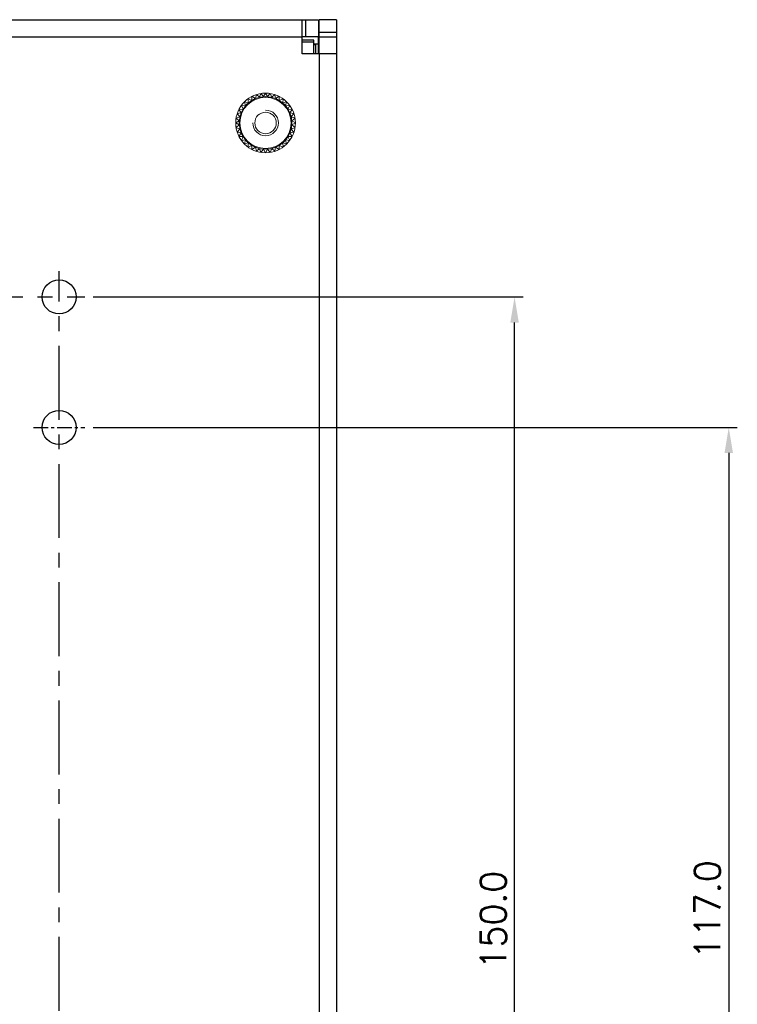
# Model space of a CAD drawing. Extents: x 369 to 888, y 1546 to 1801.
# Tile 18 of 18: x 804 to 888, y 1686 to 1801. Entities that reach past the tile are written whole.
import ezdxf

# ---------------------------------------------------------------- set-up
doc = ezdxf.new("R2010")
doc.units = 0
doc.header["$LTSCALE"] = 23.1
doc.header["$MEASUREMENT"] = 0
doc.linetypes.add('CENTER', pattern=[0.6, 0.375, -0.075, 0.075, -0.075])
doc.layers.get('0').update_dxf_attribs({"linetype": 'CONTINUOUS'})
doc.layers.get('Defpoints').update_dxf_attribs({"linetype": 'CONTINUOUS'})
for name, color, linetype in [('00_COMPONENTS', 7, 'CONTINUOUS'), ('02___PRT_ALL_AXES', 7, 'CONTINUOUS'), ('3', 3, 'CONTINUOUS'), ('CENTER', 130, 'CENTER'), ('DIM', 2, 'CONTINUOUS'), ('LB_O', 40, 'CONTINUOUS')]:
    doc.layers.add(name, color=color, linetype=linetype)
doc.layers.add('Dimension', color=2, linetype='CONTINUOUS', lineweight=9)
doc.styles.add('SIMPLEX', font='SIMPLEX.shx')
doc.dimstyles.new('STANDARD$0', dxfattribs={"dimtxt": 3, "dimasz": 3, "dimexe": 1, "dimexo": 1, "dimgap": 1, "dimtad": 1, "dimdec": 1, "dimzin": 0, "dimdsep": 46, "dimtxsty": 'STANDARD', "dimcen": -0.5, "dimclrd": 2, "dimclre": 2, "dimclrt": 2, "dimadec": 0, "dimazin": 0, "dimtfac": 1, "dimtdec": 1, "dimtmove": 0, "dimatfit": 3, "dimfxl": 1, "dimtolj": 1, "dimtzin": 0, "dimarcsym": 0})

# ---------------------------------------------------------------- blocks, each defined once
blk = doc.blocks.new('*D46')
at = {"layer": 'Defpoints', "color": 0}
for p in [(811.76, 1768.82), (862.15, 1768.82), (811.76, 1618.82)]:
    blk.add_point(p, dxfattribs=at)
at = {"layer": 'Dimension', "lineweight": -2}
for p, q in [((812.76, 1768.82), (863.15, 1768.82)), ((862.15, 1621.82), (862.15, 1765.82)), ((812.76, 1618.82), (863.15, 1618.82))]:
    blk.add_line(p, q, dxfattribs=at)
at = {"layer": 'Dimension'}
for points in [[(861.65, 1765.82), (862.65, 1765.82), (862.15, 1768.82)], [(861.65, 1621.82), (862.65, 1621.82), (862.15, 1618.82)]]:
    blk.add_solid(points, dxfattribs=at)
at = {"layer": 'Dimension', "insert": (859.65, 1695.75), "char_height": 3, "attachment_point": 5, "rotation": 90, "style": 'SIMPLEX'}
blk.add_mtext('\\A1;150.0', dxfattribs=at)
blk = doc.blocks.new('*D40')
at = {"layer": 'Defpoints', "color": 0}
for p in [(811.76, 1753.52), (811.76, 1636.52), (887.26, 1636.52)]:
    blk.add_point(p, dxfattribs=at)
at = {"layer": 'Dimension', "lineweight": -2}
for p, q in [((812.76, 1753.52), (888.26, 1753.52)), ((887.26, 1750.52), (887.26, 1639.52)), ((812.76, 1636.52), (888.26, 1636.52))]:
    blk.add_line(p, q, dxfattribs=at)
at = {"layer": 'Dimension'}
for points in [[(886.76, 1750.52), (887.76, 1750.52), (887.26, 1753.52)], [(886.76, 1639.52), (887.76, 1639.52), (887.26, 1636.52)]]:
    blk.add_solid(points, dxfattribs=at)
at = {"layer": 'Dimension', "insert": (884.76, 1696.98), "char_height": 3, "attachment_point": 5, "rotation": 90, "style": 'SIMPLEX'}
blk.add_mtext('\\A1;117.0', dxfattribs=at)

msp = doc.modelspace()

# ---------------------------------------------------------------- linework, layer by layer
at = {"color": 2, "linetype": 'Continuous'}
for p, q in [((728.36, 1801.32), (839.16, 1801.32)), ((837.26, 1797.32), (837.26, 1801.32)), ((837.66, 1801.32), (837.66, 1799.32)), ((839.16, 1801.32), (839.16, 1799.32)), ((839.26, 1797.32), (839.26, 1801.32)), ((841.26, 1801.32), (839.26, 1801.32)), ((841.26, 1801.32), (841.26, 1586.32)), ((841.26, 1799.82), (839.26, 1799.82)), ((730.26, 1799.32), (837.26, 1799.32)), ((839.16, 1799.32), (837.26, 1799.32)), ((839.16, 1797.32), (839.16, 1799.32)), ((839.26, 1799.32), (841.26, 1799.32)), ((839.16, 1798.45), (838.61, 1798.45)), ((841.26, 1797.32), (837.26, 1797.32)), ((839.26, 1797.32), (839.26, 1586.32))]:
    msp.add_line(p, q, dxfattribs=at)
at = {"layer": '00_COMPONENTS', "color": 2, "linetype": 'Continuous'}
for p, q in [((838.61, 1798.92), (837.26, 1798.92)), ((838.61, 1798.67), (837.26, 1798.67)), ((838.61, 1797.32), (838.61, 1798.92)), ((838.61, 1798.42), (838.86, 1798.42)), ((838.86, 1797.32), (838.86, 1798.42))]:
    msp.add_line(p, q, dxfattribs=at)
at = {"layer": '02___PRT_ALL_AXES', "color": 2, "linetype": 'Continuous'}
for centre in [(808.76, 1768.82), (808.76, 1753.52)]:
    msp.add_circle(centre, 2, dxfattribs=at)
at = {"layer": '3', "color": 2, "lineweight": 0}
for p, q in [((830.48, 1791.7), (830.95, 1791.57)), ((830.48, 1791.7), (830.61, 1791.23)), ((830.9, 1792.06), (831.34, 1791.86)), ((830.9, 1792.06), (830.95, 1791.57)), ((831.37, 1792.34), (831.34, 1791.86)), ((831.37, 1792.34), (831.78, 1792.08)), ((831.88, 1792.55), (831.78, 1792.08)), ((831.88, 1792.55), (832.24, 1792.23)), ((832.41, 1792.68), (832.24, 1792.23)), ((832.41, 1792.68), (832.72, 1792.3)), ((832.96, 1792.72), (832.72, 1792.3)), ((832.96, 1792.72), (833.2, 1792.3)), ((833.51, 1792.68), (833.2, 1792.3)), ((833.51, 1792.68), (833.68, 1792.23)), ((834.04, 1792.55), (833.68, 1792.23)), ((834.04, 1792.55), (834.14, 1792.08)), ((834.55, 1792.34), (834.14, 1792.08)), ((834.55, 1792.34), (834.57, 1791.86)), ((835.02, 1792.06), (834.57, 1791.86)), ((835.02, 1792.06), (834.97, 1791.57)), ((835.43, 1791.7), (834.97, 1791.57)), ((835.43, 1791.7), (835.31, 1791.23)), ((829.84, 1790.81), (830.32, 1790.84)), ((829.84, 1790.81), (830.1, 1790.41)), ((830.13, 1791.28), (830.61, 1791.23)), ((830.13, 1791.28), (830.32, 1790.84)), ((835.79, 1791.28), (835.31, 1791.23)), ((835.79, 1791.28), (835.59, 1790.84)), ((836.08, 1790.81), (835.59, 1790.84)), ((836.08, 1790.81), (835.81, 1790.41)), ((829.46, 1789.22), (829.88, 1789.47)), ((829.5, 1789.77), (829.95, 1789.95)), ((829.5, 1789.77), (829.88, 1789.47)), ((829.63, 1790.31), (830.1, 1790.41)), ((829.63, 1790.31), (829.95, 1789.95)), ((836.29, 1790.31), (835.81, 1790.41)), ((836.29, 1790.31), (835.95, 1789.93)), ((836.42, 1789.77), (835.95, 1789.95)), ((836.42, 1789.77), (836.04, 1789.47)), ((836.46, 1789.22), (836.04, 1789.47)), ((829.46, 1789.22), (829.88, 1788.98)), ((829.5, 1788.68), (829.88, 1788.98)), ((829.5, 1788.68), (829.95, 1788.5)), ((829.63, 1788.14), (829.95, 1788.5)), ((836.42, 1788.68), (835.96, 1788.5)), ((836.29, 1788.14), (835.96, 1788.5)), ((836.46, 1789.22), (836.04, 1788.98)), ((836.42, 1788.68), (836.04, 1788.98)), ((829.63, 1788.14), (830.1, 1788.04)), ((829.84, 1787.64), (830.1, 1788.04)), ((829.84, 1787.64), (830.32, 1787.61)), ((830.13, 1787.17), (830.32, 1787.61)), ((830.13, 1787.17), (830.61, 1787.22)), ((830.48, 1786.75), (830.61, 1787.22)), ((835.43, 1786.75), (835.31, 1787.22)), ((835.79, 1787.17), (835.31, 1787.22)), ((836.08, 1787.64), (835.59, 1787.61)), ((835.79, 1787.17), (835.59, 1787.61)), ((836.29, 1788.14), (835.81, 1788.04)), ((836.08, 1787.64), (835.81, 1788.04)), ((830.48, 1786.75), (830.95, 1786.87)), ((830.9, 1786.39), (830.95, 1786.87)), ((830.9, 1786.39), (831.34, 1786.59)), ((831.37, 1786.11), (831.34, 1786.59)), ((831.37, 1786.11), (831.78, 1786.37)), ((831.88, 1785.9), (831.78, 1786.37)), ((831.88, 1785.9), (832.24, 1786.22)), ((832.41, 1785.77), (832.24, 1786.22)), ((832.41, 1785.77), (832.72, 1786.14)), ((832.96, 1785.72), (832.72, 1786.14)), ((832.96, 1785.72), (833.2, 1786.14)), ((833.51, 1785.77), (833.2, 1786.14)), ((833.51, 1785.77), (833.68, 1786.22)), ((834.04, 1785.9), (833.68, 1786.22)), ((834.04, 1785.9), (834.14, 1786.37)), ((834.55, 1786.11), (834.14, 1786.37)), ((834.55, 1786.11), (834.57, 1786.59)), ((835.02, 1786.39), (834.57, 1786.59)), ((835.02, 1786.39), (834.97, 1786.87)), ((835.43, 1786.75), (834.97, 1786.87))]:
    msp.add_line(p, q, dxfattribs=at)
for radius in [3.09, 3]:
    msp.add_circle((832.96, 1789.22), radius, dxfattribs=at)
at = {"layer": 'CENTER', "color": 2}
for p, q in [((808.76, 1615.82), (808.76, 1771.82)), ((754.26, 1768.82), (811.76, 1768.82))]:
    msp.add_line(p, q, dxfattribs=at)
at = {"layer": 'CENTER', "color": 2, "ltscale": 0.2}
msp.add_line((805.76, 1753.52), (811.76, 1753.52), dxfattribs=at)
at = {"layer": 'DIM', "color": 2, "lineweight": 0}
msp.add_circle((832.96, 1789.22), 1.26, dxfattribs=at)
msp.add_arc((832.96, 1789.22), 1.5, 180, 90, dxfattribs=at)
at = {"layer": 'LB_O', "color": 2, "lineweight": 0}
msp.add_circle((832.96, 1789.22), 3.5, dxfattribs=at)

# ---------------------------------------------------------------- dimensions: what is measured, and where the dimension line sits
at = {"layer": 'Dimension', "color": 2}
for base, p1, p2, picture, middle in [((862.15, 1768.82), (811.76, 1618.82), (811.76, 1768.82), '*D46', (862.15, 1695.75)), ((887.26, 1636.52), (811.76, 1753.52), (811.76, 1636.52), '*D40', (887.26, 1696.98))]:
    dim = msp.add_linear_dim(base=base, p1=p1, p2=p2, angle=90, dimstyle='STANDARD$0', override={"dimtad": 3, "dimtxsty": 'SIMPLEX', "dimcen": -2, "dimclrd": 256, "dimclre": 256, "dimclrt": 256, "dimtdec": 0}, dxfattribs=at)
    dim.commit()
    dim.dimension.update_dxf_attribs({"geometry": picture, "text_midpoint": middle, "dimtype": 160})

doc.saveas('drawing.dxf')
